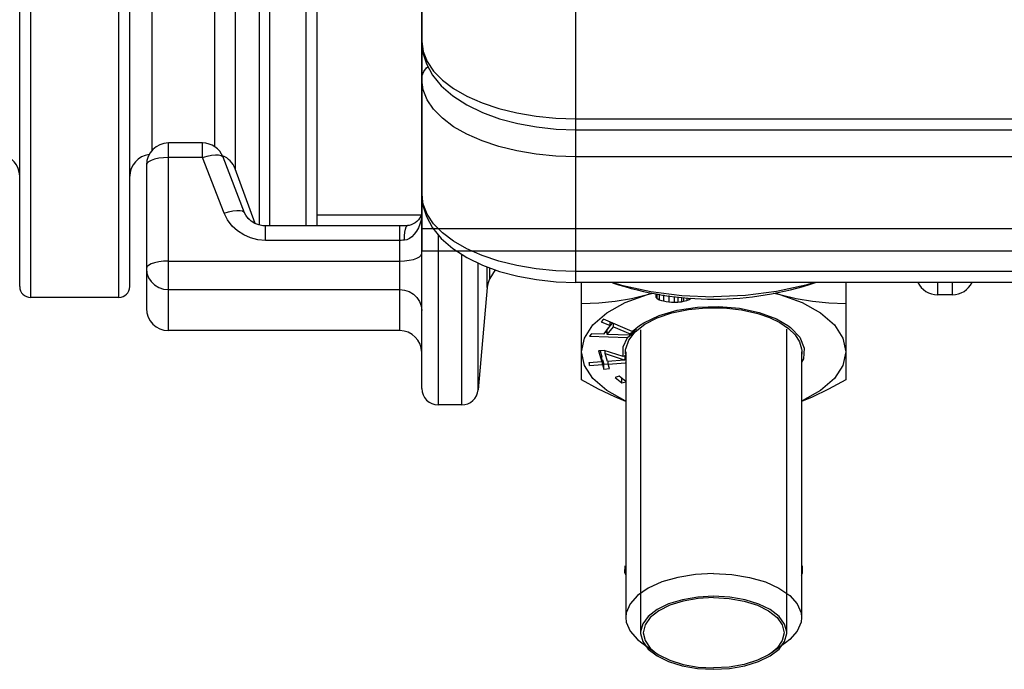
# Model space of a CAD drawing. Header units: millimetres. Extents: x 17 to 597, y 16 to 406.
# Tile 61 of 65: x 456 to 519, y 170 to 212. Entities that reach past the tile are written whole.
import ezdxf

# ---------------------------------------------------------------- set-up
doc = ezdxf.new("R2010")
doc.units = ezdxf.units.MM
doc.header["$LTSCALE"] = 32.67
doc.layers.get('0').update_dxf_attribs({"linetype": 'CONTINUOUS'})
for name, color, linetype in [('02___PRT_ALL_AXES', 7, 'CONTINUOUS'), ('AXES', 7, 'CONTINUOUS'), ('CHAMFERS', 7, 'CONTINUOUS'), ('ROUNDS', 7, 'CONTINUOUS'), ('SURFS', 7, 'CONTINUOUS')]:
    doc.layers.add(name, color=color, linetype=linetype)

msp = doc.modelspace()

# ---------------------------------------------------------------- linework, layer by layer
at = {"color": 7, "linetype": 'Continuous'}
for p, q in [((456.277377, 194.813055), (456.277377, 266.649812)), ((463.277377, 194.813055), (463.277377, 267.147399)), ((475.177377, 198.666144), (475.177377, 251.475469)), ((471.240851, 198.8124), (469.974423, 202.291883)), ((486.483782, 195.878186), (486.161793, 195.320485)), ((485.979556, 194.742503), (485.411233, 188.246542)), ((491.977377, 188.893102), (491.977377, 195.076006)), ((508.777377, 195.076006), (508.777377, 188.893102)), ((462.577377, 194.113055), (456.977377, 194.113055)), ((496.177377, 194.305537), (496.449342, 194.395091)), ((496.177377, 194.305537), (496.514801, 194.380659)), ((496.710057, 194.352687), (496.710057, 194.133537)), ((496.767555, 194.344451), (496.767555, 194.064296)), ((496.924722, 194.321935), (496.924722, 193.974321)), ((497.193061, 194.283494), (497.193061, 193.895575)), ((497.522736, 194.236267), (497.522736, 193.839188)), ((497.863913, 194.187391), (497.863913, 193.816553)), ((498.105422, 194.152793), (498.105422, 193.818228)), ((498.327765, 194.120942), (498.327765, 193.844148)), ((498.469605, 194.10296), (498.469605, 193.87124)), ((498.672781, 194.093369), (498.672781, 193.927881)), ((504.200051, 194.389525), (504.577377, 194.305537)), ((504.27948, 194.40372), (504.577377, 194.305537)), ((502.02614, 193.435549), (503.264877, 193.168879)), ((493.368975, 192.732566), (493.236414, 192.570603)), ((495.198558, 191.945969), (493.368975, 192.732566)), ((493.236414, 192.570603), (493.809673, 192.327246)), ((493.809673, 192.327246), (493.3678, 191.787371)), ((493.610439, 192.072347), (493.947303, 192.483924)), ((493.610439, 191.769238), (494.008124, 192.255125)), ((493.809673, 192.327246), (493.809673, 192.543096)), ((494.008124, 192.255125), (494.008124, 192.457775)), ((494.008124, 192.255125), (495.068662, 191.804911)), ((495.198558, 191.945969), (495.660033, 192.333861)), ((495.473169, 192.131013), (495.198558, 191.945969)), ((495.356943, 191.999186), (495.473169, 192.131013)), ((480.427377, 192.013055), (465.727377, 192.013055)), ((492.617792, 191.814779), (492.48523, 191.652816)), ((492.48523, 191.652816), (494.892813, 191.572413)), ((493.3678, 191.787371), (492.617792, 191.814779)), ((493.478605, 191.922751), (493.610439, 191.918348)), ((493.610439, 191.769238), (493.610439, 192.072347)), ((494.997964, 191.718534), (493.610439, 191.769238)), ((494.892813, 191.572413), (495.254179, 191.863454)), ((494.997964, 191.718534), (495.231945, 191.903709)), ((495.297958, 191.955863), (495.068662, 191.804911)), ((495.18396, 191.865799), (495.254179, 191.863454)), ((495.254179, 191.863454), (495.356943, 191.999186)), ((495.297958, 191.955863), (495.297958, 192.01068)), ((493.422283, 190.750323), (493.068582, 190.724518)), ((493.068582, 190.724518), (493.270719, 190.031853)), ((493.155193, 190.730837), (493.270719, 190.334961)), ((493.270719, 190.031853), (493.270719, 190.334961)), ((494.635276, 190.360454), (493.422283, 190.750323)), ((493.48124, 190.548295), (493.48124, 190.731373)), ((493.48124, 190.548295), (494.694085, 190.155684)), ((493.624421, 190.057657), (493.48124, 190.548295)), ((494.790677, 190.433797), (494.635276, 190.360454)), ((494.738056, 190.26516), (494.790677, 190.268999)), ((494.744475, 190.177177), (494.744475, 190.411992)), ((494.790677, 190.668231), (494.790677, 173.782337)), ((505.964077, 190.668231), (505.964077, 173.782337)), ((493.270719, 190.031853), (492.445416, 189.971641)), ((492.445416, 189.971641), (492.495951, 189.798475)), ((492.495951, 189.798475), (492.495951, 189.971641)), ((492.495951, 189.798475), (493.321254, 189.858686)), ((493.270719, 190.158108), (493.321254, 190.161795)), ((493.321254, 190.161795), (493.405478, 189.873185)), ((493.321254, 189.858686), (493.321254, 190.161795)), ((493.321254, 189.858686), (493.405478, 189.570076)), ((493.405478, 189.873185), (493.674349, 189.8928)), ((493.405478, 189.570076), (493.405478, 189.873185)), ((493.405478, 189.570076), (493.759179, 189.59588)), ((494.701245, 190.136218), (493.624421, 190.057657)), ((493.674955, 189.884491), (493.674955, 190.057657)), ((493.674955, 189.884491), (494.77634, 189.964844)), ((493.759179, 189.59588), (493.674955, 189.884491)), ((494.744475, 190.177177), (494.694085, 190.155684)), ((494.701245, 190.136218), (494.694085, 190.155684)), ((494.744475, 190.177177), (494.701245, 190.136218)), ((494.790677, 189.978371), (494.77634, 189.964844)), ((494.790677, 189.946416), (494.77634, 189.964844)), ((494.373936, 189.117357), (494.119981, 189.03952)), ((494.119981, 189.03952), (494.546789, 188.691389)), ((494.790677, 188.777438), (494.373936, 189.117357)), ((494.546789, 188.691389), (494.546789, 188.976368)), ((494.546789, 188.691389), (494.790677, 188.766141)), ((484.365229, 187.288055), (482.877377, 187.288055))]:
    msp.add_line(p, q, dxfattribs=at)
at = {"color": 9, "linetype": 'Continuous'}
for p, q in [((456.977377, 194.113055), (456.977377, 266.715126)), ((462.577377, 194.113055), (462.577377, 267.104817)), ((464.677377, 250.987288), (464.677377, 203.446622)), ((469.974423, 251.317132), (469.974423, 202.291883)), ((471.509737, 198.71742), (471.509737, 251.470224)), ((472.167522, 198.666144), (472.167522, 251.475469)), ((474.477377, 198.666144), (474.477377, 251.475469)), ((468.658853, 250.714879), (468.658853, 203.703013))]:
    msp.add_line(p, q, dxfattribs=at)
at = {"color": 2, "linetype": 'Continuous'}
msp.add_line((505.022198, 172.80701), (505.022227, 192.092976), dxfattribs=at)
at = {"color": 7, "linetype": 'Continuous'}
for points in [[(493.989294, 195.076006), (494.513705, 194.904699), (496.377079, 194.496023), (498.349571, 194.246271), (500.377377, 194.162257)], [(506.76546, 195.076006), (506.241049, 194.904699), (504.377674, 194.496023), (502.405182, 194.246271), (500.377377, 194.162257)], [(491.977377, 193.742844), (493.073541, 193.775856), (494.117899, 193.876085), (495.149322, 194.050496), (496.177377, 194.305537)], [(491.977377, 190.668231), (492.160949, 191.541487), (492.703606, 192.376537), (493.581617, 193.136917), (494.756638, 193.78942), (496.177377, 194.305537)], [(496.710057, 194.133537), (496.738875, 194.098383), (496.767555, 194.064296)], [(496.767555, 194.064296), (496.846024, 194.018659), (496.924722, 193.974321)], [(496.924722, 193.974321), (497.058996, 193.934293), (497.193061, 193.895575)], [(498.672781, 193.927881), (498.813419, 193.993821), (498.948797, 194.062396)], [(504.577377, 194.305537), (505.613794, 194.048761), (506.649024, 193.874491), (507.693704, 193.775085), (508.777377, 193.742844)], [(504.577377, 194.305537), (505.998679, 193.789166), (507.173633, 193.136575), (508.051492, 192.376151), (508.593922, 191.541211), (508.777377, 190.668231)], [(495.660033, 192.333861), (495.931023, 192.510821), (496.90489, 192.975418), (498.067326, 193.314657), (499.355413, 193.510159), (500.699456, 193.551237), (502.02614, 193.435549)], [(497.193061, 193.895575), (497.357844, 193.866767), (497.522736, 193.839188)], [(497.522736, 193.839188), (497.693117, 193.827169), (497.863913, 193.816553)], [(497.863913, 193.816553), (497.984492, 193.816939), (498.105422, 193.818228)], [(498.105422, 193.818228), (498.216329, 193.830556), (498.327765, 193.844148)], [(498.327765, 193.844148), (498.398552, 193.857354), (498.469605, 193.87124)], [(498.469605, 193.87124), (498.573297, 193.899313), (498.672781, 193.927881)], [(503.264877, 193.168879), (504.377146, 192.751046), (505.091892, 192.335861)], [(505.091892, 192.335861), (505.256695, 192.212808), (505.853479, 191.585145), (506.133006, 190.904534), (506.07931, 190.210359), (505.964077, 190.009853)], [(494.635276, 190.360454), (494.634662, 190.973131), (494.892813, 191.572413)], [(494.997964, 191.718534), (495.032613, 191.761862), (495.068662, 191.804911)], [(494.790677, 187.534724), (494.756074, 187.547295), (493.58112, 188.199886), (492.703262, 188.960311), (492.160831, 189.79525), (491.977377, 190.668231)], [(508.777377, 190.668231), (508.593805, 189.794974), (508.051147, 188.959924), (507.173136, 188.199544), (505.998116, 187.547041), (505.964077, 187.534676)], [(494.790677, 187.515793), (494.105729, 187.795944), (493.061049, 188.299684), (491.977377, 188.893102)], [(508.777377, 188.893102), (507.681213, 188.293243), (506.636855, 187.790512), (505.964077, 187.515849)], [(494.725503, 177.058474), (494.720955, 176.636436), (494.790677, 176.496109)], [(505.964077, 176.48088), (506.024277, 176.597194), (506.029251, 177.058809)]]:
    msp.add_lwpolyline(points, dxfattribs=at)
at = {"color": 2, "linetype": 'Continuous'}
for points in [[(494.789475, 190.852181), (494.977583, 191.410226), (495.38627, 191.937961), (495.998842, 192.413827), (496.790274, 192.818387), (497.728238, 193.135115), (498.774418, 193.351071), (499.886078, 193.457434), (501.017807, 193.44986), (502.141937, 193.325594), (503.177376, 193.093102)], [(503.177377, 193.093102), (503.916741, 192.838075), (504.577999, 192.519904), (505.126446, 192.152005), (505.547354, 191.744258), (505.829419, 191.307613), (505.965279, 190.852182)], [(495.732527, 192.067815), (495.732555, 172.80701), (495.732781, 172.790797), (495.733545, 172.76648)], [(494.777377, 190.668231), (494.777684, 190.697552), (494.778605, 190.726869), (494.78014, 190.756181), (494.782289, 190.785483), (494.785051, 190.814771), (494.789475, 190.852181)], [(505.965279, 190.852181), (505.968825, 190.822914), (505.971758, 190.793629), (505.974078, 190.764331), (505.975783, 190.735022), (505.976875, 190.705705), (505.977377, 190.668231)], [(494.789475, 190.48428), (494.785929, 190.513548), (494.782996, 190.542832), (494.780676, 190.572131), (494.77897, 190.60144), (494.777878, 190.630756), (494.777377, 190.668231)], [(505.977377, 190.668231), (505.97707, 190.63891), (505.976149, 190.609592), (505.974614, 190.580281), (505.972465, 190.550979), (505.969702, 190.52169), (505.965279, 190.48428)], [(500.377377, 175.137542), (499.364134, 175.08161), (498.399696, 174.91651), (497.517722, 174.645213), (496.788145, 174.289231), (496.224164, 173.855004), (495.870499, 173.376962), (495.733545, 172.863754)], [(505.021208, 172.863754), (504.88815, 173.369093), (504.537824, 173.847749), (503.976878, 174.282958), (503.249791, 174.640211), (502.369716, 174.913045), (501.406436, 175.079828), (500.377377, 175.137542)], [(495.733545, 172.863754), (495.733234, 172.855649), (495.732781, 172.839437), (495.732555, 172.823224)], [(495.733545, 172.76648), (495.866604, 172.261141), (496.21693, 171.782485), (496.777876, 171.347276), (497.504963, 170.990023), (498.385037, 170.717189), (499.348317, 170.550406), (500.377377, 170.492692)], [(500.377377, 170.492692), (501.390619, 170.548624), (502.355058, 170.713724), (503.237032, 170.985021), (503.966608, 171.341003), (504.530589, 171.77523), (504.884255, 172.253272), (505.021208, 172.76648)], [(505.022198, 172.823224), (505.021972, 172.839437), (505.021208, 172.863754)], [(505.021208, 172.76648), (505.021519, 172.774585), (505.021972, 172.790797), (505.022198, 172.80701)]]:
    msp.add_lwpolyline(points, dxfattribs=at)
at = {"color": 7, "linetype": 'Continuous'}
for centre, radius, start, end in [((454.877377, 201.813055), 1.4, 0, 82.75761277), ((464.677377, 201.813055), 1.4, 97.24238723, 180), ((468.658853, 201.813055), 1.4, 20, 68.53866938), ((456.977377, 194.813055), 0.7, 180, 270), ((462.577377, 194.813055), 0.7, 270, 360), ((500.377377, 214.5229), 20.51, 251.70511318, 288.39970473)]:
    msp.add_arc(centre, radius, start, end, dxfattribs=at)
at = {"layer": '02___PRT_ALL_AXES', "color": 7, "linetype": 'Continuous'}
msp.add_line((475.177377, 199.363055), (481.820634, 199.363055), dxfattribs=at)
at = {"layer": 'AXES', "color": 9, "linetype": 'Continuous'}
for p, q in [((514.61024, 195.076006), (514.61024, 194.288055)), ((515.544513, 194.288055), (515.544513, 195.076006))]:
    msp.add_line(p, q, dxfattribs=at)
at = {"layer": 'AXES', "color": 7, "linetype": 'Continuous'}
msp.add_line((515.544513, 194.288055), (514.61024, 194.288055), dxfattribs=at)
for centre, start, end in [((514.61024, 195.688055), 206.03859018, 270), ((515.544513, 195.688055), 270, 333.96140982)]:
    msp.add_arc(centre, 1.4, start, end, dxfattribs=at)
at = {"layer": 'CHAMFERS', "color": 7, "linetype": 'Continuous'}
for p, q in [((495.815855, 172.169596), (496.72776, 171.524782)), ((504.938898, 172.169596), (504.026994, 171.524782))]:
    msp.add_line(p, q, dxfattribs=at)
for points in [[(500.377377, 176.575687), (499.215837, 176.514646), (498.105061, 176.33419), (497.093597, 176.042205), (496.22565, 175.651453), (495.539153, 175.179012), (495.064109, 174.64553), (494.821281, 174.074322), (494.790677, 173.782337)], [(500.377377, 176.575687), (501.538917, 176.514646), (502.649692, 176.33419), (503.661157, 176.042205), (504.529104, 175.651453), (505.215601, 175.179012), (505.690644, 174.64553), (505.933472, 174.074322), (505.964077, 173.782337)], [(500.377377, 175.050042), (499.382742, 174.994008), (498.437982, 174.828715), (497.590471, 174.562452), (496.882707, 174.20857), (496.350181, 173.784815), (496.019595, 173.312435), (495.907527, 172.815117), (496.019595, 172.317799), (496.350181, 171.845419), (496.727308, 171.525102)], [(500.377377, 175.050042), (501.372012, 174.994008), (502.316772, 174.828715), (503.164283, 174.562452), (503.872046, 174.20857), (504.404572, 173.784815), (504.735158, 173.312435), (504.847227, 172.815117), (504.735158, 172.317799), (504.404572, 171.845419), (504.027446, 171.525102)], [(494.790677, 173.782337), (494.821281, 173.490353), (495.064109, 172.919145), (495.539153, 172.385662), (495.815855, 172.169596)], [(505.964077, 173.782337), (505.933472, 173.490353), (505.690644, 172.919145), (505.215601, 172.385662), (504.938898, 172.169596)], [(496.727308, 171.525102), (496.882707, 171.421664), (497.590471, 171.067782), (498.437982, 170.801519), (499.382742, 170.636226), (500.377377, 170.580192)], [(504.027446, 171.525102), (503.872046, 171.421664), (503.164283, 171.067782), (502.316772, 170.801519), (501.372012, 170.636226), (500.377377, 170.580192)]]:
    msp.add_lwpolyline(points, dxfattribs=at)
at = {"layer": 'ROUNDS', "color": 7, "linetype": 'Continuous'}
for p, q in [((481.827377, 188.338055), (481.827377, 267.450826)), ((491.627377, 204.775491), (538.527377, 204.775491)), ((467.897086, 203.930925), (465.727377, 203.930925)), ((470.570332, 199.503593), (469.202671, 203.036344)), ((464.327377, 202.530925), (464.327377, 193.413055)), ((470.892771, 199.049327), (470.797555, 199.136792)), ((471.101782, 198.892137), (470.989875, 198.961007)), ((471.240624, 198.813023), (471.216131, 198.822518)), ((480.427377, 198.666144), (471.895901, 198.666144)), ((480.555877, 198.667246), (480.427377, 198.666144)), ((480.81361, 198.676188), (480.543766, 198.667048)), ((480.923655, 198.682831), (480.801725, 198.675574)), ((480.923094, 198.68279), (480.923655, 198.682831)), ((538.527377, 195.076006), (491.627377, 195.076006))]:
    msp.add_line(p, q, dxfattribs=at)
at = {"layer": 'ROUNDS', "color": 9, "linetype": 'Continuous'}
for p, q in [((491.627377, 195.076006), (491.627377, 214.66254)), ((491.627377, 205.475491), (538.527377, 205.475491)), ((465.727377, 192.013055), (465.727377, 203.930924)), ((467.897086, 203.009753), (467.897086, 203.930924)), ((467.897086, 203.009753), (465.727377, 203.009753)), ((469.264761, 199.476965), (467.897086, 203.009753)), ((538.527377, 203.05062), (491.627377, 203.05062)), ((481.833259, 199.346999), (481.810341, 199.112806)), ((471.895901, 197.744972), (471.895901, 198.666144)), ((480.427377, 192.013055), (480.427377, 198.666144)), ((480.427377, 197.744972), (471.895901, 197.744972)), ((482.877377, 198.098198), (482.877377, 187.288055)), ((484.365229, 187.288055), (484.365229, 196.859529)), ((465.727377, 196.428865), (480.427377, 196.428865)), ((485.411233, 188.246542), (485.411233, 196.300773)), ((485.979556, 194.742503), (485.979556, 196.061343)), ((486.161793, 195.320485), (486.161793, 195.995147)), ((538.527377, 195.776006), (491.627377, 195.776006)), ((465.727377, 194.621501), (480.427377, 194.621501))]:
    msp.add_line(p, q, dxfattribs=at)
for points in [[(481.827377, 210.375491), (481.911217, 209.735912), (482.161304, 209.107277), (482.573357, 208.500342), (483.140328, 207.925491), (483.852514, 207.39256), (484.69773, 206.910667), (485.661515, 206.488059), (486.727377, 206.131966), (487.877079, 205.848481), (489.09095, 205.642454), (490.34822, 205.517411), (491.627377, 205.475491)], [(481.827377, 207.95062), (481.862478, 208.220412), (481.96602, 208.476676), (482.132813, 208.706561), (482.217818, 208.780178)], [(491.627377, 203.05062), (490.34822, 203.09254), (489.09095, 203.217583), (487.877079, 203.42361), (486.727377, 203.707095), (485.661515, 204.063188), (484.69773, 204.485796), (483.852514, 204.967689), (483.140328, 205.50062), (482.573357, 206.075471), (482.161304, 206.682406), (481.911217, 207.311041), (481.827377, 207.95062)], [(465.727377, 203.009753), (465.415554, 202.997725), (465.11939, 202.962243), (464.853784, 202.905095), (464.632065, 202.829148), (464.46543, 202.73826), (464.362139, 202.636965), (464.327377, 202.530925)], [(467.897086, 203.009753), (468.187887, 203.097316), (468.464303, 203.156862), (468.712662, 203.185444), (468.920676, 203.18165), (469.078041, 203.145672), (469.177001, 203.079291), (469.202756, 203.036123)], [(491.627377, 195.776006), (490.34822, 195.817926), (489.09095, 195.94297), (487.877079, 196.148996), (486.727377, 196.432482), (485.661515, 196.788575), (484.69773, 197.211183), (483.852514, 197.693075), (483.140328, 198.226006), (482.573357, 198.800857), (482.161304, 199.407793), (481.911217, 200.036428), (481.827377, 200.676006)], [(469.264761, 199.476965), (469.55563, 199.564554), (469.832103, 199.62411), (470.080498, 199.652686), (470.288521, 199.648868), (470.445877, 199.612845), (470.544779, 199.546399), (470.570329, 199.5036)], [(471.895901, 197.744972), (471.4123, 197.784529), (470.953793, 197.898444), (470.51717, 198.086199), (470.122494, 198.340237), (469.777086, 198.656421), (469.484205, 199.039887), (469.264761, 199.476965)], [(481.810356, 199.11284), (481.77225, 198.964212), (481.707356, 198.771215), (481.613124, 198.550168), (481.493298, 198.329784), (481.355345, 198.134417), (481.206894, 197.977376), (481.050179, 197.860608), (480.886103, 197.78531), (480.723232, 197.754102)], [(481.827377, 199.187277), (481.823117, 199.149952), (481.810356, 199.11284)], [(480.723232, 197.754102), (480.732148, 198.030673), (480.754964, 198.271179), (480.790573, 198.463967), (480.837252, 198.599701), (480.892738, 198.671805), (480.923094, 198.68279)], [(480.723232, 197.754102), (480.625634, 197.749036), (480.526999, 197.745993), (480.427377, 197.744972)], [(480.427377, 196.428865), (480.738906, 196.44087), (481.034814, 196.476284), (481.300263, 196.53333), (481.521941, 196.609148), (481.688733, 196.699937), (481.792276, 196.801144), (481.827377, 196.907693)], [(465.727377, 196.428865), (465.415558, 196.416837), (465.119396, 196.381356), (464.853792, 196.324209), (464.632074, 196.248264), (464.465431, 196.157373), (464.362138, 196.056075), (464.327377, 195.950036)], [(464.327377, 195.950036), (464.362478, 195.654409), (464.46602, 195.373606), (464.632813, 195.121708), (464.854491, 194.911345), (465.11994, 194.753067), (465.415847, 194.65481), (465.727377, 194.621501)], [(480.427377, 194.621501), (480.738906, 194.588192), (481.034814, 194.489934), (481.300263, 194.331656), (481.521941, 194.121293), (481.688733, 193.869395), (481.792276, 193.588592), (481.827377, 193.292965)]]:
    msp.add_lwpolyline(points, dxfattribs=at)
at = {"layer": 'ROUNDS', "color": 7, "linetype": 'Continuous'}
for points in [[(481.827377, 210.375491), (481.899835, 209.665324), (482.122703, 208.954125), (482.508727, 208.248161), (483.070358, 207.561866), (483.80507, 206.92057), (484.686381, 206.351725), (485.682451, 205.86875), (486.767744, 205.474523), (487.922898, 205.168427), (489.129271, 204.950085), (490.369834, 204.819133), (491.627377, 204.775491)], [(481.827377, 200.676006), (481.899835, 199.965839), (482.122703, 199.254641), (482.508727, 198.548676), (483.070358, 197.862382), (483.80507, 197.221086), (484.686381, 196.65224), (485.682451, 196.169265), (486.767744, 195.775038), (487.922898, 195.468943), (489.129271, 195.250601), (490.369834, 195.119649), (491.627377, 195.076006)], [(471.895901, 198.666144), (471.728378, 198.67507), (471.468388, 198.725429), (471.219083, 198.820721), (470.99233, 198.958774), (470.799439, 199.134216), (470.649345, 199.339489), (470.570329, 199.5036)], [(481.772043, 199.272496), (481.705482, 199.171403), (481.613535, 199.056808), (481.509414, 198.951822), (481.400349, 198.863865), (481.285479, 198.791769), (481.161312, 198.734994), (481.022985, 198.695838), (480.923094, 198.68279)], [(481.820462, 199.363055), (481.811838, 199.344516), (481.765385, 199.261465)], [(481.827377, 199.3778), (481.815313, 199.351419), (481.772043, 199.272496)]]:
    msp.add_lwpolyline(points, dxfattribs=at)
for centre, radius, start, end in [((465.727377, 202.530925), 1.4, 90, 180), ((467.897086, 202.530925), 1.4, 21.16117363, 90), ((487.374229, 194.620485), 1.4, 150, 175), ((465.727377, 193.413055), 1.4, 180, 270), ((480.427377, 190.613055), 1.4, 0, 90), ((482.877377, 188.338055), 1.05, 180, 270), ((484.365229, 188.338055), 1.05, 270, 355)]:
    msp.add_arc(centre, radius, start, end, dxfattribs=at)
at = {"layer": 'SURFS', "color": 7, "linetype": 'Continuous'}
msp.add_line((481.827377, 289.138055), (481.827377, 197.088055), dxfattribs=at)
at = {"layer": 'SURFS', "color": 6, "linetype": 'Continuous'}
for p, q in [((481.827377, 198.488055), (548.327377, 198.488055)), ((481.827377, 197.088055), (548.327377, 197.088055))]:
    msp.add_line(p, q, dxfattribs=at)

doc.saveas('drawing.dxf')
